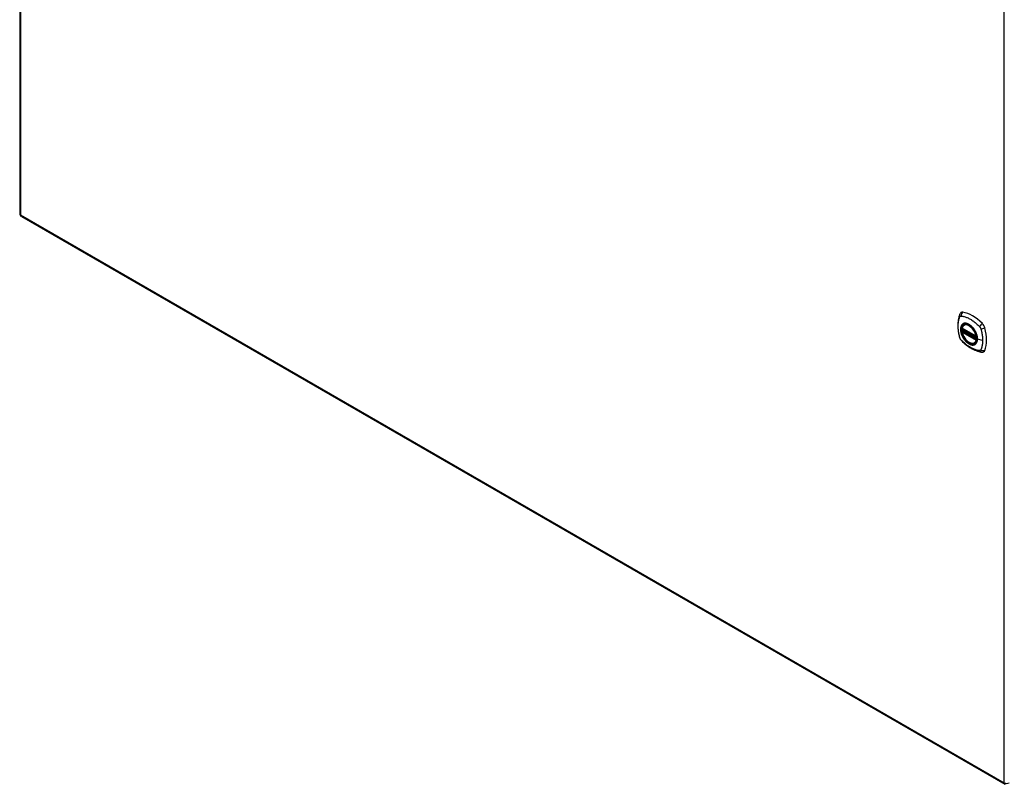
# Model space of a CAD drawing. Header units: inches. Extents: x 378.5 to 447.1, y 144.6 to 211.2.
# Tile 1 of 10: x 378.5 to 407.9, y 161.8 to 184.6. Entities that reach past the tile are written whole.
import ezdxf

# ---------------------------------------------------------------- set-up
doc = ezdxf.new("R2010")
doc.units = ezdxf.units.IN
doc.header["$MEASUREMENT"] = 0
doc.layers.add('Visible Edges(ANSI)', color=7, linetype='Continuous', lineweight=25)
doc.layers.add('Visible Tangent Edges(ANSI)', color=7, linetype='Continuous', lineweight=25)

msp = doc.modelspace()

# ---------------------------------------------------------------- linework, layer by layer
at = {"layer": 'Visible Edges(ANSI)'}
for p, q in [((378.49, 204.735), (378.49, 178.836)), ((378.54, 178.75), (407.959, 161.765)), ((406.736, 175.509), (406.747, 175.515)), ((406.68, 175.405), (407.094, 175.166)), ((406.68, 175.31), (406.694, 175.318)), ((406.7, 175.329), (406.699, 175.332)), ((406.705, 175.344), (406.746, 175.367)), ((407.049, 174.967), (407.06, 174.973))]:
    msp.add_line(p, q, dxfattribs=at)
at = {"layer": 'Visible Edges(ANSI)', "flags": 128}
for points in [[(406.603, 175.819), (406.595, 175.797), (406.589, 175.778), (406.583, 175.759), (406.579, 175.741), (406.574, 175.722), (406.57, 175.702), (406.563, 175.662), (406.557, 175.622), (406.553, 175.58), (406.551, 175.538), (406.55, 175.495), (406.551, 175.451), (406.553, 175.407), (406.557, 175.363), (406.562, 175.318), (406.569, 175.273), (406.578, 175.227), (406.587, 175.182), (406.593, 175.159), (406.596, 175.147), (406.6, 175.133)], [(406.641, 175.875), (406.628, 175.861), (406.617, 175.847), (406.609, 175.833), (406.603, 175.819)], [(406.674, 175.418), (406.679, 175.433), (406.684, 175.447), (406.69, 175.46), (406.697, 175.472), (406.706, 175.483), (406.715, 175.493), (406.725, 175.502), (406.736, 175.509)], [(407.049, 174.967), (407.038, 174.961), (407.026, 174.957), (407.013, 174.954), (407, 174.952), (406.986, 174.951), (406.972, 174.952), (406.958, 174.954), (406.944, 174.958), (406.929, 174.962), (406.914, 174.968), (406.9, 174.975), (406.885, 174.983), (406.87, 174.992), (406.856, 175.002), (406.842, 175.014), (406.827, 175.026), (406.814, 175.039), (406.8, 175.053), (406.787, 175.067), (406.774, 175.083), (406.762, 175.099), (406.751, 175.115), (406.74, 175.133), (406.729, 175.15), (406.72, 175.168), (406.711, 175.186), (406.703, 175.205), (406.695, 175.223), (406.689, 175.242), (406.683, 175.261), (406.678, 175.279), (406.674, 175.297)], [(406.694, 175.318), (406.696, 175.32), (406.699, 175.323), (406.7, 175.327), (406.7, 175.329)], [(406.989, 175.429), (407.008, 175.407), (407.026, 175.383), (407.042, 175.359), (407.058, 175.333), (407.072, 175.307), (407.085, 175.28), (407.097, 175.253), (407.106, 175.226)], [(406.6, 175.133), (406.604, 175.119), (406.609, 175.106), (406.615, 175.094), (406.622, 175.081), (406.629, 175.07), (406.637, 175.058), (406.646, 175.047), (406.655, 175.037)], [(406.655, 175.037), (406.665, 175.027), (406.674, 175.018), (406.692, 175.001), (406.726, 174.971), (406.761, 174.941), (406.797, 174.912), (406.833, 174.885), (406.87, 174.859), (406.907, 174.835), (406.944, 174.813), (406.981, 174.792), (407.019, 174.773), (407.057, 174.756), (407.095, 174.74), (407.134, 174.726), (407.172, 174.715), (407.21, 174.705), (407.229, 174.701), (407.239, 174.699), (407.251, 174.697)], [(407.251, 174.697), (407.266, 174.695), (407.283, 174.695), (407.3, 174.697), (407.318, 174.701)]]:
    msp.add_lwpolyline(points, dxfattribs=at)
at = {"layer": 'Visible Edges(ANSI)'}
for centre, radius, start, end in [((378.589, 178.836), 0.099, 180, 240), ((406.686, 175.416), 0.0118, 166.5554, 240), ((406.686, 175.3), 0.0118, 120, 190.611), ((406.711, 175.334), 0.0118, 120, 187.8283), ((407.1, 175.177), 0.0118, 240, 282.6344)]:
    msp.add_arc(centre, radius, start, end, dxfattribs=at)
for centre, major_axis, start_param, end_param in [((406.74, 175.729), (-0.089, 0.153), 5.825423, 6.408181), ((406.991, 174.732), (-0.64, 1.108), 5.170151, 5.825423), ((406.886, 175.234), (0.157, -0.273), 2.363977, 7.060801), ((407.241, 175.439), (0.089, -0.153), 1.113034, 2.028558), ((406.503, 175.576), (-0.64, 1.108), 3.599355, 4.254627), ((407.241, 174.86), (0.089, -0.153), 6.158189, 6.740947)]:
    msp.add_ellipse(centre, major_axis=major_axis, ratio=0.57735, start_param=start_param, end_param=end_param, dxfattribs=at)
msp.add_ellipse((406.882, 175.232), major_axis=(-0.16, 0.277), ratio=0.57735, dxfattribs=at)
at = {"layer": 'Visible Tangent Edges(ANSI)'}
for p, q in [((378.519, 204.695), (378.519, 178.796)), ((407.939, 161.81), (407.939, 187.71)), ((378.519, 178.796), (407.939, 161.81)), ((407.092, 175.172), (406.678, 175.411)), ((406.678, 175.295), (407.092, 175.056)), ((406.686, 175.309), (406.697, 175.316)), ((407.1, 175.07), (406.686, 175.309)), ((406.697, 175.316), (407.107, 175.079)), ((407.108, 175.096), (406.706, 175.329)), ((406.711, 175.343), (406.749, 175.365)), ((407.108, 175.114), (406.711, 175.343)), ((407.107, 175.074), (407.1, 175.07)), ((407.29, 175.046), (407.134, 175.086))]:
    msp.add_line(p, q, dxfattribs=at)
at = {"layer": 'Visible Tangent Edges(ANSI)', "flags": 128}
for points in [[(406.613, 175.118), (406.603, 175.152), (406.596, 175.181), (406.589, 175.211), (406.583, 175.24), (406.578, 175.27), (406.573, 175.299), (406.569, 175.328), (406.566, 175.356), (406.563, 175.385), (406.561, 175.413), (406.56, 175.44), (406.56, 175.468), (406.56, 175.494), (406.561, 175.521), (406.563, 175.546), (406.566, 175.571), (406.569, 175.596), (406.573, 175.62), (406.578, 175.644), (406.583, 175.666), (406.589, 175.689), (406.596, 175.71), (406.603, 175.731), (406.613, 175.753)], [(406.613, 175.753), (406.614, 175.755), (406.615, 175.756), (406.616, 175.758), (406.617, 175.76), (406.618, 175.761), (406.62, 175.762), (406.621, 175.764), (406.622, 175.765), (406.624, 175.766), (406.625, 175.767), (406.627, 175.768), (406.628, 175.769), (406.63, 175.77), (406.631, 175.771), (406.633, 175.771), (406.635, 175.772), (406.636, 175.773), (406.638, 175.773), (406.64, 175.773), (406.642, 175.774), (406.644, 175.774), (406.645, 175.774), (406.647, 175.774), (406.649, 175.774)], [(406.687, 175.529), (406.678, 175.521), (406.67, 175.512), (406.662, 175.502), (406.655, 175.491), (406.649, 175.48), (406.644, 175.467), (406.639, 175.454), (406.636, 175.44), (406.633, 175.425), (406.631, 175.41), (406.629, 175.394), (406.629, 175.377), (406.629, 175.36), (406.631, 175.342), (406.633, 175.325), (406.636, 175.307), (406.639, 175.288), (406.644, 175.269), (406.649, 175.251), (406.655, 175.232), (406.662, 175.213), (406.67, 175.194), (406.678, 175.176), (406.687, 175.158)], [(407.131, 175.088), (407.125, 175.03), (407.108, 174.981), (407.081, 174.944), (407.044, 174.92), (407, 174.91), (406.951, 174.916), (406.898, 174.935), (406.845, 174.969), (406.793, 175.014), (406.745, 175.07), (406.704, 175.132), (406.671, 175.2), (406.648, 175.269), (406.635, 175.336), (406.634, 175.399), (406.644, 175.453), (406.665, 175.498), (406.695, 175.53), (406.735, 175.549), (406.781, 175.553), (406.832, 175.542), (406.886, 175.517), (406.939, 175.479), (406.989, 175.429)], [(406.649, 175.774), (406.673, 175.772), (406.695, 175.768), (406.717, 175.763), (406.74, 175.757), (406.763, 175.75), (406.786, 175.743), (406.809, 175.734), (406.832, 175.725), (406.855, 175.715), (406.878, 175.704), (406.902, 175.692), (406.925, 175.679), (406.948, 175.665), (406.972, 175.65), (406.995, 175.634), (407.018, 175.618), (407.041, 175.6), (407.064, 175.582), (407.086, 175.563), (407.109, 175.544), (407.131, 175.524), (407.153, 175.503), (407.175, 175.482), (407.199, 175.457)], [(406.72, 175.548), (406.719, 175.548), (406.717, 175.547), (406.716, 175.547), (406.714, 175.546), (406.713, 175.545), (406.711, 175.545), (406.71, 175.544), (406.708, 175.543), (406.707, 175.542), (406.705, 175.542), (406.704, 175.541), (406.703, 175.54), (406.701, 175.539), (406.7, 175.538), (406.699, 175.538), (406.697, 175.537), (406.696, 175.536), (406.695, 175.535), (406.693, 175.534), (406.692, 175.533), (406.691, 175.532), (406.689, 175.531), (406.688, 175.53), (406.687, 175.529)], [(407.042, 175.363), (407.031, 175.38), (407.019, 175.396), (407.006, 175.412), (406.993, 175.427), (406.98, 175.442), (406.967, 175.456), (406.953, 175.469), (406.939, 175.482), (406.925, 175.493), (406.91, 175.504), (406.896, 175.514), (406.881, 175.523), (406.867, 175.531), (406.852, 175.538), (406.838, 175.544), (406.823, 175.548), (406.809, 175.552), (406.795, 175.555), (406.782, 175.556), (406.769, 175.557), (406.756, 175.556), (406.743, 175.555), (406.732, 175.552), (406.72, 175.548)], [(406.694, 175.318), (406.694, 175.318), (406.694, 175.318), (406.694, 175.318), (406.694, 175.318), (406.694, 175.318), (406.694, 175.318), (406.694, 175.318), (406.694, 175.318), (406.694, 175.318), (406.694, 175.318), (406.694, 175.318), (406.694, 175.318), (406.694, 175.318), (406.694, 175.318), (406.694, 175.318), (406.694, 175.318), (406.694, 175.318), (406.694, 175.318), (406.694, 175.318), (406.694, 175.318), (406.694, 175.318), (406.694, 175.318), (406.694, 175.318), (406.694, 175.318)], [(406.694, 175.318), (406.694, 175.318), (406.694, 175.318), (406.694, 175.318), (406.694, 175.318), (406.694, 175.318), (406.694, 175.318), (406.694, 175.317), (406.694, 175.317), (406.694, 175.317), (406.694, 175.317), (406.694, 175.317), (406.694, 175.317), (406.694, 175.317), (406.694, 175.317), (406.694, 175.317), (406.694, 175.317), (406.695, 175.317), (406.695, 175.317), (406.695, 175.317), (406.695, 175.317), (406.695, 175.317), (406.695, 175.317), (406.696, 175.317), (406.696, 175.317)], [(406.696, 175.317), (406.696, 175.316), (406.696, 175.316), (406.696, 175.316), (406.696, 175.316), (406.696, 175.316), (406.696, 175.316), (406.696, 175.316), (406.696, 175.316), (406.696, 175.316), (406.696, 175.316), (406.696, 175.316), (406.697, 175.316), (406.697, 175.316), (406.697, 175.316), (406.697, 175.316), (406.697, 175.316), (406.697, 175.316), (406.697, 175.316), (406.697, 175.316), (406.697, 175.316), (406.697, 175.316), (406.697, 175.316), (406.697, 175.316), (406.697, 175.316)], [(406.7, 175.331), (406.7, 175.331), (406.7, 175.331), (406.7, 175.331), (406.699, 175.331), (406.699, 175.331), (406.699, 175.331), (406.699, 175.331), (406.699, 175.33), (406.699, 175.33), (406.699, 175.33), (406.699, 175.33), (406.699, 175.33), (406.699, 175.33), (406.699, 175.33), (406.699, 175.33), (406.699, 175.33), (406.699, 175.33), (406.699, 175.33), (406.699, 175.33), (406.699, 175.33), (406.699, 175.33), (406.699, 175.33), (406.699, 175.33), (406.7, 175.329)], [(406.703, 175.33), (406.702, 175.33), (406.702, 175.33), (406.702, 175.33), (406.702, 175.33), (406.702, 175.331), (406.702, 175.331), (406.701, 175.331), (406.701, 175.331), (406.701, 175.331), (406.701, 175.331), (406.701, 175.331), (406.701, 175.331), (406.701, 175.331), (406.7, 175.331), (406.7, 175.331), (406.7, 175.331), (406.7, 175.331), (406.7, 175.331), (406.7, 175.331), (406.7, 175.331), (406.7, 175.331), (406.7, 175.331), (406.7, 175.331), (406.7, 175.331)], [(406.706, 175.329), (406.705, 175.329), (406.705, 175.329), (406.705, 175.329), (406.705, 175.329), (406.705, 175.329), (406.705, 175.329), (406.705, 175.329), (406.705, 175.329), (406.704, 175.329), (406.704, 175.329), (406.704, 175.329), (406.704, 175.33), (406.704, 175.33), (406.704, 175.33), (406.704, 175.33), (406.704, 175.33), (406.703, 175.33), (406.703, 175.33), (406.703, 175.33), (406.703, 175.33), (406.703, 175.33), (406.703, 175.33), (406.703, 175.33), (406.703, 175.33)], [(407.075, 175.305), (407.074, 175.307), (407.073, 175.31), (407.071, 175.312), (407.07, 175.315), (407.069, 175.317), (407.067, 175.32), (407.066, 175.322), (407.065, 175.325), (407.063, 175.327), (407.062, 175.329), (407.061, 175.332), (407.059, 175.334), (407.058, 175.337), (407.057, 175.339), (407.055, 175.341), (407.054, 175.344), (407.052, 175.346), (407.051, 175.349), (407.049, 175.351), (407.048, 175.353), (407.046, 175.356), (407.045, 175.358), (407.043, 175.36), (407.042, 175.363)], [(407.134, 175.086), (407.134, 175.094), (407.133, 175.103), (407.133, 175.111), (407.132, 175.12), (407.131, 175.129), (407.13, 175.138), (407.128, 175.147), (407.127, 175.156), (407.125, 175.165), (407.123, 175.175), (407.121, 175.184), (407.119, 175.193), (407.116, 175.202), (407.113, 175.212), (407.11, 175.221), (407.107, 175.231), (407.104, 175.24), (407.1, 175.249), (407.096, 175.259), (407.093, 175.268), (407.088, 175.277), (407.084, 175.287), (407.08, 175.296), (407.075, 175.305)], [(407.106, 175.226), (407.108, 175.22), (407.11, 175.214), (407.112, 175.208), (407.114, 175.202), (407.115, 175.196), (407.117, 175.19), (407.118, 175.184), (407.12, 175.178), (407.121, 175.173), (407.122, 175.167), (407.124, 175.161), (407.125, 175.155), (407.126, 175.149), (407.126, 175.144), (407.127, 175.138), (407.128, 175.132), (407.129, 175.126), (407.129, 175.121), (407.13, 175.115), (407.13, 175.11), (407.13, 175.104), (407.131, 175.099), (407.131, 175.093), (407.131, 175.088)], [(407.199, 175.457), (407.2, 175.456), (407.201, 175.454), (407.202, 175.453), (407.203, 175.452), (407.204, 175.451), (407.205, 175.45), (407.206, 175.449), (407.207, 175.448), (407.208, 175.446), (407.208, 175.445), (407.209, 175.444), (407.21, 175.443), (407.211, 175.441), (407.212, 175.44), (407.213, 175.439), (407.214, 175.438), (407.215, 175.436), (407.216, 175.435), (407.216, 175.434), (407.217, 175.432), (407.218, 175.431), (407.219, 175.43), (407.22, 175.429), (407.22, 175.427)], [(407.22, 175.427), (407.221, 175.426), (407.222, 175.425), (407.223, 175.423), (407.223, 175.422), (407.224, 175.42), (407.225, 175.419), (407.225, 175.418), (407.226, 175.416), (407.227, 175.415), (407.227, 175.414), (407.228, 175.412), (407.229, 175.411), (407.229, 175.409), (407.23, 175.408), (407.231, 175.407), (407.231, 175.405), (407.232, 175.404), (407.232, 175.402), (407.233, 175.401), (407.233, 175.4), (407.234, 175.398), (407.234, 175.397), (407.235, 175.395), (407.235, 175.394)], [(407.235, 175.394), (407.241, 175.376), (407.245, 175.361), (407.249, 175.346), (407.253, 175.331), (407.256, 175.317), (407.259, 175.302), (407.263, 175.287), (407.266, 175.272), (407.269, 175.258), (407.271, 175.243), (407.274, 175.229), (407.276, 175.214), (407.279, 175.2), (407.281, 175.185), (407.282, 175.171), (407.284, 175.157), (407.286, 175.143), (407.287, 175.129), (407.288, 175.115), (407.289, 175.101), (407.29, 175.087), (407.29, 175.073), (407.29, 175.059), (407.29, 175.046)], [(406.649, 175.056), (406.647, 175.058), (406.645, 175.06), (406.644, 175.062), (406.642, 175.065), (406.64, 175.067), (406.638, 175.07), (406.636, 175.072), (406.635, 175.075), (406.633, 175.077), (406.631, 175.08), (406.63, 175.083), (406.628, 175.085), (406.627, 175.088), (406.625, 175.091), (406.624, 175.093), (406.622, 175.096), (406.621, 175.099), (406.62, 175.102), (406.618, 175.104), (406.617, 175.107), (406.616, 175.11), (406.615, 175.113), (406.614, 175.116), (406.613, 175.118)], [(407.199, 174.738), (407.175, 174.741), (407.153, 174.745), (407.131, 174.75), (407.109, 174.756), (407.086, 174.763), (407.064, 174.77), (407.041, 174.779), (407.018, 174.788), (406.995, 174.799), (406.972, 174.81), (406.948, 174.822), (406.925, 174.835), (406.902, 174.849), (406.878, 174.864), (406.855, 174.879), (406.832, 174.896), (406.809, 174.913), (406.786, 174.931), (406.763, 174.95), (406.74, 174.969), (406.717, 174.989), (406.695, 175.01), (406.673, 175.031), (406.649, 175.056)], [(406.687, 175.158), (406.688, 175.155), (406.689, 175.153), (406.691, 175.15), (406.692, 175.148), (406.693, 175.145), (406.695, 175.143), (406.696, 175.14), (406.697, 175.138), (406.699, 175.136), (406.7, 175.133), (406.701, 175.131), (406.703, 175.128), (406.704, 175.126), (406.705, 175.124), (406.707, 175.121), (406.708, 175.119), (406.71, 175.116), (406.711, 175.114), (406.713, 175.112), (406.714, 175.109), (406.716, 175.107), (406.717, 175.105), (406.719, 175.102), (406.72, 175.1)], [(406.72, 175.1), (406.732, 175.083), (406.744, 175.067), (406.756, 175.051), (406.769, 175.035), (406.782, 175.021), (406.796, 175.007), (406.81, 174.994), (406.824, 174.981), (406.838, 174.97), (406.852, 174.959), (406.867, 174.949), (406.881, 174.94), (406.896, 174.932), (406.91, 174.925), (406.925, 174.919), (406.939, 174.914), (406.953, 174.911), (406.967, 174.908), (406.98, 174.906), (406.994, 174.906), (407.006, 174.906), (407.019, 174.908), (407.031, 174.91), (407.042, 174.914)], [(407.042, 174.914), (407.043, 174.915), (407.045, 174.915), (407.046, 174.916), (407.048, 174.917), (407.049, 174.917), (407.051, 174.918), (407.052, 174.919), (407.054, 174.919), (407.055, 174.92), (407.057, 174.921), (407.058, 174.922), (407.059, 174.922), (407.061, 174.923), (407.062, 174.924), (407.063, 174.925), (407.065, 174.926), (407.066, 174.927), (407.067, 174.928), (407.069, 174.928), (407.07, 174.929), (407.071, 174.93), (407.073, 174.931), (407.074, 174.932), (407.075, 174.933)], [(407.075, 174.933), (407.08, 174.937), (407.084, 174.941), (407.088, 174.946), (407.093, 174.95), (407.096, 174.955), (407.1, 174.96), (407.104, 174.966), (407.107, 174.971), (407.11, 174.977), (407.113, 174.983), (407.116, 174.989), (407.119, 174.996), (407.121, 175.002), (407.123, 175.009), (407.125, 175.016), (407.127, 175.023), (407.128, 175.03), (407.13, 175.038), (407.131, 175.045), (407.132, 175.053), (407.133, 175.061), (407.133, 175.069), (407.134, 175.077), (407.134, 175.086)], [(407.29, 175.046), (407.29, 175.032), (407.29, 175.019), (407.29, 175.006), (407.289, 174.993), (407.288, 174.98), (407.287, 174.967), (407.286, 174.954), (407.284, 174.942), (407.282, 174.929), (407.281, 174.917), (407.279, 174.905), (407.276, 174.893), (407.274, 174.881), (407.271, 174.869), (407.269, 174.858), (407.266, 174.846), (407.263, 174.835), (407.259, 174.824), (407.256, 174.813), (407.253, 174.802), (407.249, 174.792), (407.245, 174.781), (407.241, 174.771), (407.235, 174.759)], [(407.235, 174.759), (407.234, 174.758), (407.233, 174.756), (407.232, 174.754), (407.231, 174.753), (407.23, 174.751), (407.229, 174.75), (407.227, 174.749), (407.226, 174.748), (407.225, 174.746), (407.223, 174.745), (407.222, 174.744), (407.22, 174.743), (407.219, 174.743), (407.217, 174.742), (407.216, 174.741), (407.214, 174.74), (407.212, 174.74), (407.21, 174.739), (407.209, 174.739), (407.207, 174.739), (407.205, 174.739), (407.203, 174.738), (407.201, 174.738), (407.199, 174.738)]]:
    msp.add_lwpolyline(points, dxfattribs=at)
at = {"layer": 'Visible Tangent Edges(ANSI)'}
for centre, major_axis, ratio, start_param, end_param in [((378.589, 178.836), (-0.099, 0), 0.57735, 0, 0.785398), ((378.589, 178.836), (-0.0495, -0.0857), 0.57735, 5.497787, 6.283185), ((406.713, 175.777), (-0.11, 0.042), 0.704518, 0, 0.765179), ((406.74, 175.792), (-0.027, -0.115), 0.753705, 3.902663, 5.039934), ((406.885, 175.233), (-0.173, 0.3), 0.57735, 5.055237, 10.652726), ((406.885, 175.233), (-0.151, 0.261), 0.57735, 4.164956, 6.830618), ((406.893, 175.238), (-0.156, 0.271), 0.57735, 6.166197, 6.283185), ((407.269, 175.486), (-0.0787, -0.088), 0.341266, 4.200572, 5.337843), ((406.686, 175.416), (-0.0115, 0.0027), 0.697177, 0, 0.936254), ((406.686, 175.3), (-0.0116, -0.0022), 0.424984, 0, 0.691657), ((406.686, 175.416), (-0.0059, -0.0102), 0.57735, 5.497787, 6.283185), ((406.686, 175.3), (-0.0059, -0.0102), 0.57735, 3.926991, 5.497787), ((406.885, 175.233), (0.151, -0.261), 0.57735, 4.164956, 6.830618), ((406.686, 175.3), (-0.0059, 0.0102), 0.57735, 5.497787, 6.283185), ((406.688, 175.328), (0.0018, -0.0117), 0.983841, 0.332621, 1.648576), ((406.694, 175.327), (0.0039, 0.0112), 0.653911, 3.808835, 5.235416), ((406.697, 175.325), (0.0059, 0.0102), 0.57735, 3.926991, 5.335914), ((406.711, 175.334), (-0.0117, -0.0016), 0.470841, 0, 0.203742), ((406.711, 175.334), (-0.0059, -0.0102), 0.57735, 3.926991, 5.351326), ((406.711, 175.334), (-0.0059, 0.0102), 0.57735, 5.497787, 6.283185), ((407.296, 175.44), (0.116, 0.024), 0.341266, 4.086935, 5.224206), ((406.713, 175.165), (-0.114, -0.032), 0.390453, 0, 0.392125), ((406.74, 175.119), (-0.0849, -0.0822), 0.390453, 5.89106, 6.283185), ((406.893, 175.238), (0.156, -0.271), 0.57735, 0, 0.116988), ((407.1, 175.177), (-0.0059, -0.0102), 0.57735, 5.497787, 6.283185), ((407.1, 175.177), (-0.0116, -0.0022), 0.424984, 0.691657, 1.603666), ((407.1, 175.061), (0.0059, 0.0102), 0.57735, 0.785398, 2.356194), ((407.1, 175.061), (0.0115, -0.0027), 0.697177, 4.077847, 5.160757), ((407.1, 175.061), (0.0059, -0.0102), 0.57735, 1.624298, 2.356194), ((407.136, 175.088), (-0.00492, 0), 0.57735, 0.141897, 1.156289), ((407.269, 174.813), (-0.019, -0.117), 0.704518, 5.518007, 6.283185), ((407.296, 174.829), (0.113, -0.035), 0.753705, 4.384844, 5.522115), ((408.009, 161.851), (-0.0495, -0.0857), 0.57735, 5.497787, 6.283185), ((408.009, 161.851), (0.099, 0), 0.57735, 3.926991, 5.497787)]:
    msp.add_ellipse(centre, major_axis=major_axis, ratio=ratio, start_param=start_param, end_param=end_param, dxfattribs=at)
for centre, major_axis in [((406.885, 175.234), (0.171, -0.296)), ((406.882, 175.232), (-0.163, 0.282)), ((406.882, 175.232), (0.162, -0.281))]:
    msp.add_ellipse(centre, major_axis=major_axis, ratio=0.57735, dxfattribs=at)

doc.saveas('drawing.dxf')
